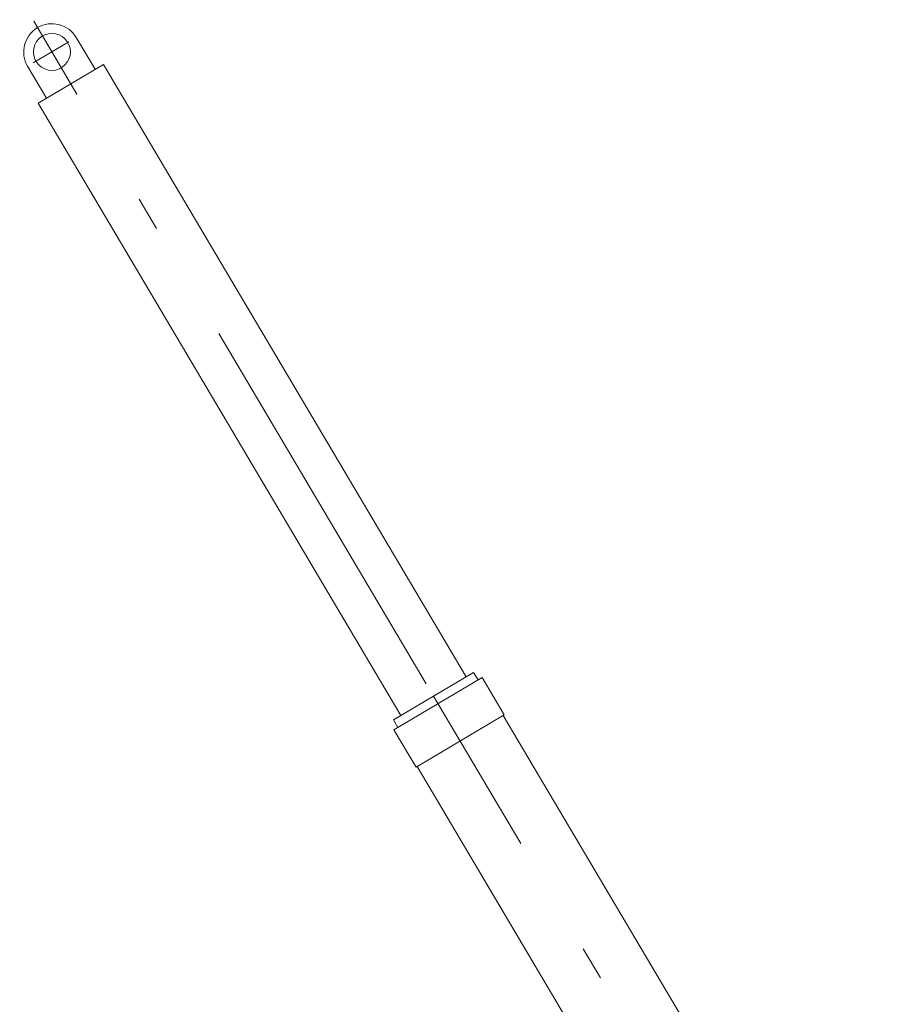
# Model space of a CAD drawing. Extents: x 7167 to 100032, y 5274 to 65025.
# Tile 10 of 18: x 30841 to 34900, y 60492 to 65025. Entities that reach past the tile are written whole.
import ezdxf

# ---------------------------------------------------------------- set-up
doc = ezdxf.new("R2010")
doc.units = 0
doc.header["$LTSCALE"] = 62.5
doc.header["$MEASUREMENT"] = 0
doc.linetypes.add('CENTER', pattern=[50.5, 30, -9, 2.5, -9])
doc.layers.add('11', color=251, linetype='Continuous')

# ---------------------------------------------------------------- blocks, each defined once
blk = doc.blocks.new('*G13')
at = {"layer": '11', "color": 251, "linetype": 'Continuous', "lineweight": 9}
for p, q in [((32746.6, 61910.3), (32931, 62019.6)), ((32931, 62019.6), (32951.4, 61985.1)), ((32563.9, 61755.6), (32970, 61996.2)), ((32970, 61996.2), (33071.9, 61824.1)), ((32746.6, 61910.3), (32562.2, 61801.1)), ((32562.2, 61801.1), (32582.6, 61766.7)), ((32665.8, 61583.6), (33072, 61824.1)), ((33071.9, 61824.1), (33067.2, 61821.3)), ((33067.2, 61821.3), (34863.7, 58788.4)), ((32665.8, 61583.6), (32563.9, 61755.6)), ((32670.6, 61586.4), (32665.8, 61583.6)), ((34467.1, 58553.5), (32670.6, 61586.4)), ((34863.7, 58788.4), (34467.1, 58553.5)), ((34809.3, 58756.2), (34521.5, 58585.7)), ((34879.9, 58558.7), (34809.3, 58756.2)), ((34521.5, 58585.7), (34660.7, 58428.9))]:
    blk.add_line(p, q, dxfattribs=at)
at = {"layer": '11', "color": 251, "linetype": 'CENTER', "lineweight": 9}
for p, q in [((34757.1, 58516.1), (32746.6, 61910.3)), ((34673.8, 58656.8), (34797.7, 58447.6)), ((34892.6, 58596.3), (34606.6, 58427))]:
    blk.add_line(p, q, dxfattribs=at)
at = {"layer": '11', "color": 251, "linetype": 'Continuous', "lineweight": 9}
for radius in [75.1, 75]:
    blk.add_circle((34757.1, 58516.1), radius, dxfattribs=at)
blk.add_arc((34757.1, 58516.1), 130, -137.8548, 19.131, dxfattribs=at)
blk = doc.blocks.new('*G14')
at = {"layer": '11', "color": 251, "linetype": 'CENTER', "lineweight": 9}
for p, q in [((32712.4, 61967.1), (30905, 65018.5)), ((31066.5, 64922.4), (30903, 64825.6))]:
    blk.add_line(p, q, dxfattribs=at)
at = {"layer": '11', "color": 251, "linetype": 'Continuous', "lineweight": 9}
for p, q in [((31187.5, 64796.5), (31100.9, 64942.8)), ((30877.2, 64810.3), (30963.8, 64664)), ((31226.3, 64819.4), (30925.1, 64641.1)), ((32896.8, 61999.3), (31226.3, 64819.4)), ((30925.1, 64641.1), (32595.6, 61820.9))]:
    blk.add_line(p, q, dxfattribs=at)
blk.add_circle((30989.1, 64876.5), 85, dxfattribs=at)
blk.add_arc((30989.1, 64876.5), 130, 30.64, -149.36, dxfattribs=at)

msp = doc.modelspace()

# ---------------------------------------------------------------- block references
at = {"color": 7, "linetype": 'Continuous', "lineweight": 9}
for name in ['*G14', '*G13']:
    msp.add_blockref(name, (0, 0), dxfattribs=at)

doc.saveas('drawing.dxf')
